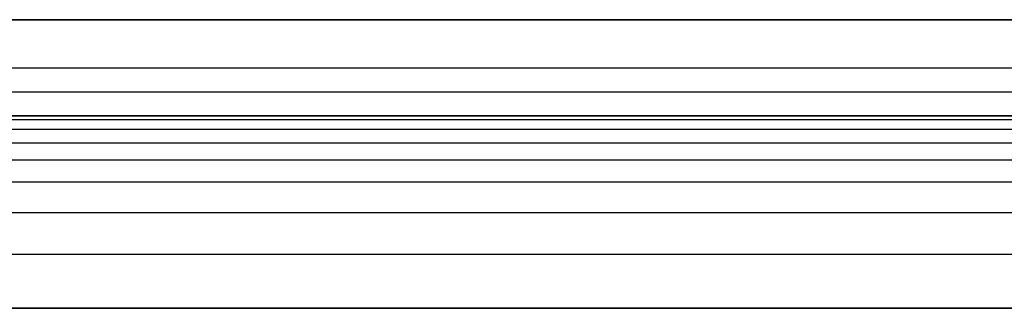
# Model space of a CAD drawing. Header units: millimetres. Extents: x -406 to 394, y -146 to 132.
# Tile 23 of 51: x -377 to -356, y 123 to 129. Entities that reach past the tile are written whole.
import ezdxf

# ---------------------------------------------------------------- set-up
doc = ezdxf.new("R2010")
doc.units = ezdxf.units.MM
doc.layers.add('Layer 01', color=18, linetype='Continuous', true_color=0x000000)

msp = doc.modelspace()

# ---------------------------------------------------------------- linework, layer by layer
at = {"layer": 'Layer 01'}
for p, q in [((-383.524, 129.289, 5), (-6.164, 129.289, 5)), ((-405.164, 128.289), (-6.164, 128.289)), ((-383.524, 127.289, 5), (-6.164, 127.289, 5))]:
    msp.add_line(p, q, dxfattribs=at)
for points, degree in [([(-406.164, 129.289, 10), (-206.164, 129.289, 10), (-6.164, 129.289, 10)], 2), ([(-6.164, 129.289), (-205.664, 129.289), (-405.164, 129.289)], 2), ([(-406.164, 127.789, 14.5), (-206.164, 127.789, 14.5), (-6.164, 127.789, 14.5)], 2), ([(-6.164, 127.289, 10), (-139.498, 127.289, 10), (-272.831, 127.289, 10), (-406.164, 127.289, 10)], 3), ([(-406.164, 127.215, 11.123), (-206.164, 127.215, 11.123), (-6.164, 127.215, 11.123)], 2), ([(-405.164, 127.289), (-205.664, 127.289), (-6.164, 127.289)], 2), ([(-406.164, 127.016, 11.993), (-206.164, 127.016, 11.993), (-6.164, 127.016, 11.993)], 2), ([(-406.164, 126.73, 12.627), (-206.164, 126.73, 12.627), (-6.164, 126.73, 12.627)], 2), ([(-406.164, 126.375, 13.086), (-206.164, 126.375, 13.086), (-6.164, 126.375, 13.086)], 2), ([(-406.164, 125.916, 13.441), (-206.164, 125.916, 13.441), (-6.164, 125.916, 13.441)], 2), ([(-406.164, 125.281, 13.728), (-206.164, 125.281, 13.728), (-6.164, 125.281, 13.728)], 2), ([(-406.164, 124.412, 13.926), (-206.164, 124.412, 13.926), (-6.164, 124.412, 13.926)], 2), ([(-6.164, 123.289, 14), (-139.498, 123.289, 14), (-272.831, 123.289, 14), (-406.164, 123.289, 14)], 3), ([(-406.164, 123.289, 16), (-206.164, 123.289, 16), (-6.164, 123.289, 16)], 2)]:
    msp.add_open_spline(points, degree=degree, dxfattribs=at)

doc.saveas('drawing.dxf')
